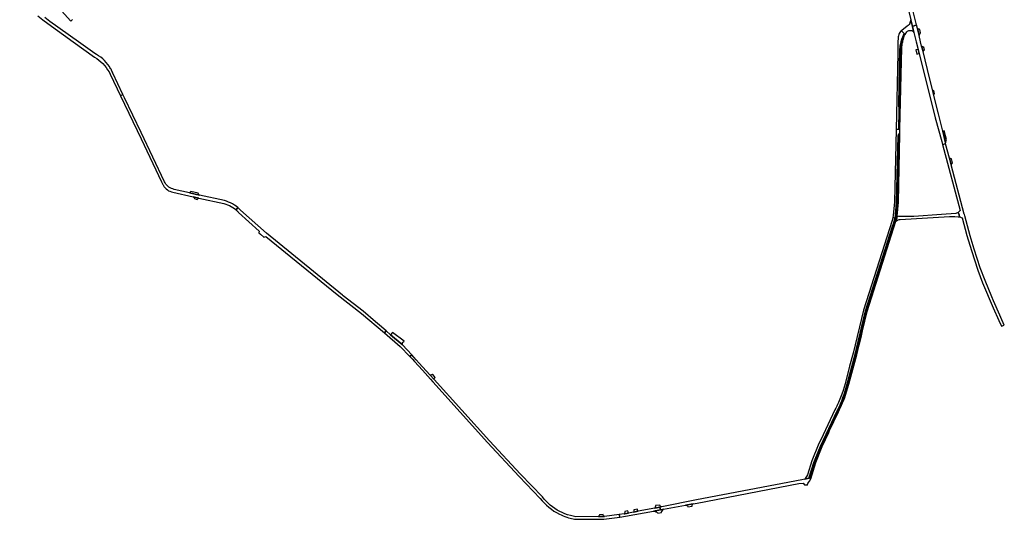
# Model space of a CAD drawing. Header units: metres. Extents: x 127325 to 135234, y 401140 to 409815.
# Tile 11 of 125: x 133831 to 135202, y 402835 to 403531. Entities that reach past the tile are written whole.
import ezdxf

# ---------------------------------------------------------------- set-up
doc = ezdxf.new("R2010")
doc.units = ezdxf.units.M
doc.layers.add('wegvakonderdelen', color=7, linetype='Continuous')

msp = doc.modelspace()

# ---------------------------------------------------------------- linework, layer by layer
at = {"layer": 'wegvakonderdelen'}
for points in [[(133831, 403608.2), (133902.2, 403528.8), (133904.6, 403530.9)], [(135062.3, 403570.8), (135072.1, 403530.4), (135074.3, 403521.3), (135079.7, 403523.5), (135075.1, 403542.2)], [(133856.4, 403535.8), (133863.3, 403530.4), (133870.3, 403525.2), (133905.5, 403500), (133935.3, 403478.6), (133938.4, 403476.6), (133941.3, 403474.4), (133944, 403472.1), (133946.7, 403469.6), (133949.1, 403466.9), (133951.4, 403464), (133953.5, 403461), (133955.4, 403457.9), (133957.1, 403454.7), (133971.4, 403424.7), (133974.7, 403426.6), (133960.7, 403456), (133960.1, 403457.4), (133959.5, 403458.8), (133958.9, 403460.1), (133958.2, 403461.5), (133957.5, 403462.8), (133956.7, 403464.1), (133955.9, 403465.4), (133953.9, 403468.3), (133951.6, 403471.1), (133949.2, 403473.7), (133946.6, 403476.1), (133943.8, 403478.3), (133940.9, 403480.4), (133937.8, 403482.2), (133935.7, 403483.7), (133912.8, 403500), (133873, 403528.3), (133866.1, 403533.5)]]:
    msp.add_lwpolyline(points, dxfattribs=at)
for points in [[(135074.3, 403521.3), (135072.1, 403530.4), (135070.7, 403526.2), (135070.3, 403525.1), (135069.7, 403524.1), (135068.9, 403523.2), (135068, 403522.4), (135067, 403521.8), (135059.4, 403515.7), (135058.9, 403515.3), (135062.5, 403511.4), (135063.9, 403510), (135066.4, 403513.7), (135067.3, 403514.5), (135068.3, 403515), (135069.3, 403515.4), (135070.5, 403515.6), (135071.6, 403515.6), (135072.7, 403515.4), (135073.8, 403515), (135074.8, 403514.5), (135075.6, 403513.7), (135076.3, 403512.9), (135074.3, 403521.3)], [(135062.5, 403511.4), (135058.9, 403515.3), (135057.7, 403514.1), (135056.7, 403512.8), (135055.8, 403511.4), (135055.1, 403509.9), (135054.6, 403508.3), (135054.2, 403506.7), (135054.1, 403505), (135054, 403500), (135053.7, 403483.4), (135051.3, 403377.9), (135055.2, 403378.2), (135055.7, 403405.2), (135055.2, 403412.3), (135056.7, 403490.1), (135056.9, 403492.1), (135057.2, 403494.1), (135057.6, 403496.1), (135058, 403498), (135058.5, 403500), (135059.1, 403502.3), (135059.8, 403504.7), (135060.7, 403506.9), (135061.6, 403509.2), (135062.5, 403511.4)], [(135063.9, 403510), (135062.5, 403511.4), (135061.6, 403509.2), (135060.7, 403506.9), (135060, 403504.7), (135059.3, 403502.3), (135058.7, 403500), (135058.4, 403498.7), (135058.1, 403497.4), (135057.9, 403496), (135057.7, 403494.7), (135057.5, 403493.4), (135055.7, 403405.2), (135055.2, 403378.2), (135056.8, 403378.3), (135059.3, 403491.3), (135059.5, 403493), (135059.7, 403494.8), (135060, 403496.5), (135060.3, 403498.3), (135060.6, 403500), (135061, 403501.8), (135061.5, 403503.6), (135062, 403505.4), (135062.6, 403507.2), (135063.2, 403508.9), (135063.9, 403510)], [(135088.9, 403486.4), (135087, 403493.9), (135085.5, 403500), (135083.3, 403508.7), (135081, 403518.2), (135079.7, 403523.5), (135074.3, 403521.3), (135076.3, 403512.9), (135079.5, 403500), (135082.2, 403489.2), (135083.6, 403483.5), (135105.9, 403393.8), (135115, 403361.2), (135116.1, 403357), (135120.3, 403357.9), (135120.3, 403358.7), (135120.3, 403359.1), (135116.4, 403375.2), (135110.4, 403399.6), (135103.6, 403427), (135102.4, 403431.7), (135097.9, 403449.8), (135088.9, 403486.4)], [(135084.3, 403516.8), (135081, 403518.2), (135083.3, 403508.7), (135085.4, 403512.2), (135084.3, 403516.8)], [(135082.2, 403489.2), (135079.1, 403488.8), (135080.3, 403482.8), (135083.6, 403483.5), (135082.2, 403489.2)], [(135088.8, 403493), (135087, 403493.9), (135088.9, 403486.4), (135090.1, 403487.8), (135090.8, 403488.6), (135090.1, 403492.1), (135088.8, 403493)], [(135103.9, 403432.1), (135102.4, 403431.7), (135103.6, 403427), (135105.1, 403427.5), (135103.9, 403432.1)], [(133976.9, 403421.9), (133974.7, 403426.5), (133974.7, 403426.6), (133971.4, 403424.7), (134000, 403364.9), (134028.7, 403304.9), (134030.4, 403301.2), (134030.8, 403300.5), (134031.1, 403299.9), (134031.5, 403299.3), (134031.9, 403298.6), (134032.3, 403298), (134033.6, 403296.4), (134035.1, 403295), (134036.7, 403293.7), (134038.4, 403292.5), (134040.3, 403291.6), (134042.2, 403290.8), (134044.2, 403290.3), (134072.4, 403284), (134080.6, 403282.2), (134115.2, 403274.5), (134117.9, 403273.8), (134120.5, 403273), (134123.1, 403271.9), (134125.6, 403270.6), (134127.9, 403269.2), (134130.2, 403267.6), (134132.3, 403265.8), (134134.9, 403268.9), (134132.6, 403270.8), (134130.1, 403272.5), (134127.5, 403274.1), (134124.8, 403275.5), (134122, 403276.7), (134119.2, 403277.7), (134116.2, 403278.6), (134081.2, 403286.4), (134067.6, 403289.5), (134046, 403294.3), (134044.1, 403294.9), (134042.3, 403295.6), (134040.5, 403296.5), (134038.9, 403297.5), (134037.4, 403298.7), (134036, 403300.1), (134034.7, 403301.6), (134033.6, 403303.2), (134032.7, 403304.9), (134000, 403373.5), (133976.9, 403421.9)], [(135055.2, 403371.5), (135056.7, 403371.4), (135056.8, 403378.3), (135055.2, 403378.2), (135051.3, 403377.9), (135049, 403276.8), (135047.4, 403258), (135046.8, 403255), (135049.9, 403254.4), (135050.6, 403258.7), (135052.1, 403276.7), (135054.3, 403369), (135055.2, 403371.5)], [(135118.4, 403375.7), (135116.4, 403375.2), (135120.3, 403359.1), (135121.5, 403363.6), (135118.4, 403375.7)], [(135056.7, 403371.4), (135055.2, 403371.5), (135053.3, 403276.5), (135051.6, 403258.5), (135050.8, 403254.3), (135052.2, 403254), (135053, 403256.9), (135054.7, 403276.6), (135056.7, 403371.4)], [(135128.1, 403328.5), (135125.7, 403337.8), (135120.3, 403357.9), (135116.1, 403357), (135140.5, 403264.8), (135138, 403262.1), (135139, 403258.7), (135139.8, 403256), (135143.2, 403254.6), (135149.8, 403230.2), (135156.2, 403209.3), (135165.2, 403181.9), (135171.9, 403164.3), (135186.5, 403129.4), (135194.4, 403111.9), (135198.3, 403103.6), (135202.1, 403105.4), (135197.3, 403115.7), (135195.7, 403119.3), (135186.8, 403139.3), (135184.7, 403144.5), (135175.2, 403167.5), (135168.5, 403185.2), (135160.1, 403211.1), (135154.4, 403229.5), (135146.9, 403257.6), (135146.5, 403259.1), (135146.4, 403259.7), (135128.1, 403328.5)], [(135128.4, 403336.9), (135125.7, 403337.8), (135128.1, 403328.5), (135129.9, 403331.5), (135128.4, 403336.9)], [(134069.2, 403291.4), (134067.6, 403289.5), (134081.2, 403286.4), (134080.2, 403287.5), (134079.5, 403288.8), (134069.2, 403291.4)], [(134080.6, 403282.2), (134072.4, 403284), (134073.7, 403283.2), (134074, 403282.8), (134074.2, 403282.4), (134074.3, 403281.7), (134078, 403280.4), (134079, 403281.1), (134079.9, 403281.9), (134080.6, 403282.2)], [(134134.9, 403268.9), (134132.3, 403265.8), (134133, 403265.1), (134133.8, 403264.5), (134134.5, 403263.7), (134135.1, 403263), (134135.8, 403262.2), (134164.4, 403236.3), (134164.1, 403233.8), (134166.4, 403231.7), (134171, 403227.7), (134173.8, 403228.8), (134273, 403148.1), (134306.8, 403121.5), (134339, 403094.3), (134341.2, 403097.1), (134331.9, 403105.1), (134326.3, 403109.9), (134309.2, 403124.5), (134281.5, 403146.2), (134280.5, 403147.1), (134275.2, 403151.2), (134174.8, 403233.2), (134138.5, 403265.4), (134137.8, 403266.1), (134137.1, 403266.8), (134136.4, 403267.5), (134135.7, 403268.2), (134134.9, 403268.9)], [(135046.5, 403243), (135047.8, 403246.8), (135049.6, 403253.1), (135049.9, 403254.4), (135046.8, 403255), (135045.8, 403250.8), (135006, 403126.3), (134991.4, 403066.1), (134986.7, 403048.3), (134980.3, 403023.5), (134978.9, 403018.7), (134977.5, 403014), (134975.9, 403009.3), (134974.2, 403004.6), (134972.3, 403000), (134971.2, 402997.4), (134970, 402994.9), (134968.8, 402992.4), (134967.6, 402989.8), (134966.3, 402987.3), (134949.7, 402952.3), (134943, 402938.1), (134934.2, 402916.3), (134927.9, 402896.7), (134924.4, 402890.7), (134929.8, 402892.1), (134937.2, 402915.1), (134937.7, 402916.4), (134943.7, 402931), (134946.1, 402936.7), (134969.3, 402985.8), (134970.7, 402988.6), (134972, 402991.4), (134973.3, 402994.2), (134974.5, 402997.1), (134975.7, 403000), (134977.4, 403004.6), (134979, 403009.2), (134980.5, 403013.8), (134981.9, 403018.5), (134983.1, 403023.3), (134994.2, 403064.6), (134996.2, 403072.9), (135008.9, 403125.2), (135046.5, 403243)], [(135003, 403090.2), (135004.7, 403097.3), (135011.1, 403124.3), (135051.1, 403250.2), (135052.2, 403254), (135050.8, 403254.3), (135050.5, 403252.9), (135048.7, 403246.6), (135047.4, 403242.8), (135009.8, 403124.9), (134998.8, 403079.6), (134995.1, 403064.3), (134984, 403023.2), (134982.7, 403018.5), (134981.3, 403013.8), (134979.8, 403009.2), (134978.2, 403004.6), (134976.5, 403000), (134975.3, 402997), (134974.1, 402994), (134972.8, 402991), (134971.4, 402988.1), (134970, 402985.2), (134958.1, 402959.7), (134947.2, 402936.3), (134938.1, 402914.6), (134932.6, 402895.8), (134931.4, 402891.7), (134932.6, 402891.3), (134939.6, 402914), (134948.6, 402936.2), (134957.7, 402955.5), (134958.7, 402958.4), (134971.2, 402984.5), (134972.7, 402987.5), (134974.1, 402990.6), (134975.5, 402993.7), (134976.8, 402996.9), (134978.1, 403000), (134979.8, 403004.5), (134981.4, 403009), (134982.8, 403013.6), (134984.2, 403018.2), (134985.5, 403022.8), (134996.7, 403063.8), (135000, 403077.7), (135003, 403090.2)], [(135137.6, 403256.2), (135139.8, 403256), (135139, 403258.7), (135138, 403262.1), (135134.5, 403260.8), (135114.7, 403259.1), (135075.9, 403256.7), (135054.9, 403256.4), (135053, 403256.9), (135052.2, 403254), (135051.1, 403250.2), (135053.4, 403251.3), (135055.5, 403252.4), (135056.9, 403252.4), (135125.7, 403256.7), (135133.2, 403256.7), (135137.6, 403256.2)], [(134347.3, 403091.9), (134341.2, 403097.1), (134339, 403094.3), (134361, 403075.7), (134374.4, 403061.6), (134377, 403063.7), (134363.9, 403077.7), (134363.5, 403078.1), (134347.3, 403091.9)], [(134350.1, 403094.8), (134347.3, 403091.9), (134363.5, 403078.1), (134363.9, 403077.7), (134364.2, 403081.2), (134366.2, 403083), (134350.1, 403094.8)], [(134379.9, 403060.6), (134377, 403063.7), (134374.4, 403061.6), (134377.5, 403058.3), (134380.8, 403054.8), (134391.9, 403042.6), (134403.3, 403029.9), (134406.5, 403026.3), (134482.6, 402941.9), (134526.4, 402894.6), (134555.9, 402863.9), (134558.6, 402860.5), (134561.6, 402857.3), (134564.7, 402854.3), (134568, 402851.5), (134571.4, 402848.8), (134575, 402846.3), (134578.7, 402844.1), (134582.5, 402842.1), (134585, 402840.9), (134587.6, 402839.8), (134590.1, 402838.8), (134592.7, 402837.9), (134595.4, 402837), (134597.4, 402836.5), (134599.5, 402836), (134601.5, 402835.5), (134603.6, 402835.1), (134605.7, 402834.8), (134644.6, 402835.2), (134666.6, 402838), (134665.7, 402841.4), (134645.3, 402838.9), (134643.6, 402838.6), (134636.9, 402838.6), (134605.5, 402838.3), (134601.6, 402839.1), (134597.8, 402840), (134594, 402841.2), (134590.3, 402842.5), (134586.6, 402844.1), (134583, 402845.8), (134579.6, 402847.7), (134576.2, 402849.8), (134573, 402852.1), (134569.8, 402854.6), (134566.9, 402857.2), (134564, 402859.9), (134561.3, 402862.9), (134558.8, 402865.9), (134528.5, 402897.6), (134485.3, 402944), (134408.2, 403029.4), (134402.7, 403035.5), (134392, 403047.2), (134387.4, 403052.4), (134383.2, 403057.1), (134379.9, 403060.6)], [(134406.2, 403036.6), (134405.8, 403036.3), (134404.6, 403035.8), (134402.7, 403035.5), (134408.2, 403029.4), (134408.4, 403030.7), (134409.1, 403031.7), (134409.8, 403032.2), (134406.2, 403036.6)], [(134758, 402854.5), (134768.7, 402856.4), (134774.3, 402857.5), (134915.9, 402884.7), (134921.9, 402885.1), (134924, 402882.6), (134926, 402882.7), (134926.5, 402882.7), (134927.4, 402882.5), (134928.6, 402884.5), (134929.5, 402886), (134930.6, 402887.9), (134932.6, 402891.3), (134931.4, 402891.7), (134930.2, 402892.2), (134929.8, 402892.1), (134924.4, 402890.7), (134920.3, 402889.6), (134773.3, 402861.7), (134725.2, 402852.4), (134723.9, 402852.2), (134722.5, 402851.9), (134723.4, 402848), (134726.3, 402848.6), (134727.6, 402848.8), (134758, 402854.5)], [(134723.9, 402852.2), (134723.2, 402852.6), (134722.8, 402853.2), (134722.7, 402854.1), (134722.6, 402854.7), (134716.6, 402853.9), (134716.6, 402853.3), (134715.5, 402850.5), (134722.5, 402851.9), (134723.9, 402852.2)], [(134768.7, 402856.4), (134758, 402854.5), (134759.7, 402854.4), (134760.2, 402854.2), (134760.6, 402853.9), (134761, 402853.5), (134761.2, 402852.8), (134761.5, 402852.2), (134767.6, 402852.9), (134767.5, 402853.7), (134767.6, 402854.6), (134767.9, 402855.3), (134768.7, 402856.4)], [(134643.3, 402841.6), (134638.3, 402841.2), (134638, 402839.9), (134636.9, 402838.6), (134643.6, 402838.6), (134645.3, 402838.9), (134644.4, 402839.5), (134643.9, 402839.9), (134643.4, 402840.8), (134643.3, 402841.6)], [(134713.5, 402846.2), (134723.4, 402848), (134722.5, 402851.9), (134715.5, 402850.5), (134692.2, 402846), (134685.6, 402844.7), (134678.9, 402843.4), (134673.9, 402842.5), (134672.6, 402842.3), (134665.7, 402841.4), (134666.6, 402838), (134674.5, 402839), (134713.5, 402846.2)], [(134677.8, 402846.5), (134673.7, 402845.9), (134673.6, 402845.3), (134673.5, 402844.2), (134672.6, 402842.3), (134673.9, 402842.5), (134678.9, 402843.4), (134678.2, 402844.3), (134678.1, 402845.1), (134677.8, 402846.2), (134677.8, 402846.5)], [(134691.2, 402848.7), (134686.2, 402848.1), (134686.3, 402846.8), (134686, 402845.6), (134685.6, 402844.7), (134692.2, 402846), (134691.8, 402846.3), (134691.4, 402846.9), (134691.2, 402847.7), (134691.2, 402848.7)], [(134727.6, 402848.8), (134726.3, 402848.6), (134723.4, 402848), (134713.5, 402846.2), (134715.3, 402846.1), (134716, 402845.8), (134716.8, 402845.4), (134717.6, 402845), (134718.1, 402844.7), (134718.7, 402844.1), (134719.5, 402843.6), (134719.6, 402843.2), (134724.8, 402844.2), (134724.9, 402845), (134725.2, 402845.8), (134726.2, 402847.2), (134727.6, 402848.8)]]:
    msp.add_lwpolyline(points, close=True, dxfattribs=at)

doc.saveas('drawing.dxf')
